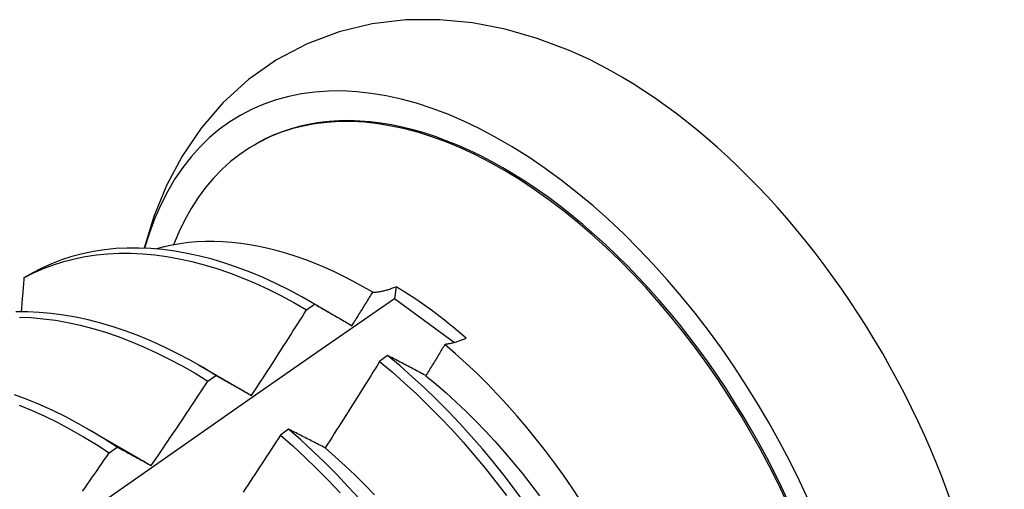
# Model space of a CAD drawing. Header units: inches. Extents: x 24 to 237, y 20 to 145.
# Tile 87 of 107: x 223.746 to 224.055, y 80.932 to 81.08. Entities that reach past the tile are written whole.
import ezdxf

# ---------------------------------------------------------------- set-up
doc = ezdxf.new("R2010")
doc.units = ezdxf.units.IN
doc.header["$MEASUREMENT"] = 0
doc.layers.add('Visible Edges(ANSI)', color=7, linetype='Continuous', lineweight=25)

msp = doc.modelspace()

# ---------------------------------------------------------------- linework, layer by layer
at = {"layer": 'Visible Edges(ANSI)'}
for p, q in [((223.81946, 81.04047), (223.81993, 81.04075)), ((223.74958, 81.00012), (223.74699, 80.99862)), ((223.86387, 80.99585), (223.8634, 80.99215)), ((223.83577, 80.98858), (223.83827, 80.99038)), ((223.83657, 80.99138), (223.84277, 80.98781)), ((223.8634, 80.99215), (223.88225, 80.97828)), ((223.86124, 80.97422), (223.85873, 80.97235)), ((223.80177, 80.97129), (223.81778, 80.96207)), ((223.80476, 80.96616), (223.80726, 80.96798)), ((223.76697, 80.95119), (223.78298, 80.94198)), ((223.8301, 80.95106), (223.82759, 80.94918)), ((223.77374, 80.94362), (223.77624, 80.94545))]:
    msp.add_line(p, q, dxfattribs=at)
at = {"layer": 'Visible Edges(ANSI)', "flags": 128}
for points in [[(223.91801, 81.07021), (223.90819, 81.0739), (223.89815, 81.07678), (223.8879, 81.07876), (223.87748, 81.07977), (223.86694, 81.07969), (223.8564, 81.07845), (223.84601, 81.07597), (223.83592, 81.07218), (223.82637, 81.06714), (223.81753, 81.06095), (223.80958, 81.05372), (223.80262, 81.04565), (223.79667, 81.03689), (223.79173, 81.02761), (223.78777, 81.01794), (223.78472, 81.00796)], [(223.85654, 80.99408), (223.85353, 80.99582), (223.85052, 80.99748), (223.84751, 80.99904), (223.84449, 81.0005), (223.84148, 81.00186), (223.83848, 81.00312), (223.83549, 81.00428), (223.83251, 81.00533), (223.82955, 81.00628), (223.82662, 81.00712), (223.8237, 81.00786), (223.82081, 81.00849), (223.81794, 81.00901), (223.81509, 81.00943), (223.81228, 81.00975), (223.80949, 81.00995), (223.80674, 81.01005), (223.80402, 81.01004), (223.80133, 81.00992), (223.79869, 81.00969), (223.79608, 81.00936), (223.79353, 81.00892), (223.79103, 81.00837), (223.78857, 81.00772)], [(223.74699, 80.99862), (223.74998, 81.00016), (223.75307, 81.00154), (223.75624, 81.00275), (223.7595, 81.00378), (223.76283, 81.00465), (223.76624, 81.00534), (223.76972, 81.00586), (223.77327, 81.00621), (223.77689, 81.00638), (223.78056, 81.00638), (223.78429, 81.00621), (223.78807, 81.00586), (223.7919, 81.00534), (223.79577, 81.00465), (223.79967, 81.00378), (223.80361, 81.00275), (223.80758, 81.00155), (223.81157, 81.00018), (223.81558, 80.99864), (223.81961, 80.99695), (223.82365, 80.99509), (223.82769, 80.99307), (223.83173, 80.9909), (223.83577, 80.98858)], [(223.83827, 80.99038), (223.83423, 80.9927), (223.83019, 80.99486), (223.82615, 80.99686), (223.82211, 80.99871), (223.81809, 81.00039), (223.81408, 81.00191), (223.81009, 81.00327), (223.80612, 81.00446), (223.80219, 81.00548), (223.79828, 81.00633), (223.79442, 81.00701), (223.79059, 81.00752), (223.78682, 81.00785), (223.78309, 81.00801), (223.77942, 81.008), (223.77581, 81.00781), (223.77227, 81.00745), (223.76879, 81.00692), (223.76539, 81.00621), (223.76206, 81.00533), (223.75881, 81.00428), (223.75564, 81.00306), (223.75257, 81.00167), (223.74958, 81.00012)], [(223.74699, 80.99862), (223.74695, 80.99818), (223.74692, 80.99773), (223.74688, 80.99729), (223.74684, 80.99684), (223.7468, 80.9964), (223.74677, 80.99595), (223.74673, 80.99551), (223.74669, 80.99506), (223.74665, 80.99462), (223.74661, 80.99417), (223.74658, 80.99373), (223.74654, 80.99328), (223.7465, 80.99284), (223.74646, 80.99239), (223.74642, 80.99195), (223.74639, 80.9915), (223.74635, 80.99106), (223.74631, 80.99061), (223.74627, 80.99016), (223.74623, 80.98972), (223.74619, 80.98927), (223.74616, 80.98883), (223.74612, 80.98838), (223.74608, 80.98793)], [(223.85654, 80.99408), (223.85682, 80.99409), (223.8571, 80.9941), (223.85738, 80.99413), (223.85767, 80.99415), (223.85796, 80.99419), (223.85825, 80.99422), (223.85855, 80.99427), (223.85884, 80.99432), (223.85914, 80.99437), (223.85944, 80.99443), (223.85975, 80.9945), (223.86005, 80.99457), (223.86036, 80.99465), (223.86067, 80.99473), (223.86098, 80.99482), (223.86129, 80.99491), (223.86161, 80.99501), (223.86193, 80.99512), (223.86225, 80.99523), (223.86257, 80.99534), (223.86289, 80.99546), (223.86322, 80.99559), (223.86354, 80.99572), (223.86387, 80.99585)], [(223.85003, 80.98359), (223.8503, 80.98403), (223.85057, 80.98447), (223.85084, 80.9849), (223.85112, 80.98534), (223.85139, 80.98577), (223.85166, 80.98621), (223.85193, 80.98665), (223.85221, 80.98708), (223.85248, 80.98752), (223.85275, 80.98796), (223.85302, 80.98839), (223.85329, 80.98883), (223.85356, 80.98927), (223.85384, 80.9897), (223.85411, 80.99014), (223.85438, 80.99058), (223.85465, 80.99101), (223.85492, 80.99145), (223.85519, 80.99189), (223.85546, 80.99233), (223.85573, 80.99276), (223.856, 80.9932), (223.85627, 80.99364), (223.85654, 80.99408)], [(223.72514, 80.89549), (223.74819, 80.91174), (223.77125, 80.92794), (223.79429, 80.94408), (223.81733, 80.96016), (223.84037, 80.97618), (223.8634, 80.99214)], [(223.83827, 80.99038), (223.83875, 80.99011), (223.83923, 80.98983), (223.83971, 80.98956), (223.8402, 80.98928), (223.84068, 80.98901), (223.84117, 80.98873), (223.84165, 80.98845), (223.84214, 80.98817), (223.84263, 80.98789), (223.84311, 80.98761), (223.8436, 80.98733), (223.84409, 80.98704), (223.84458, 80.98676), (223.84507, 80.98648), (223.84556, 80.98619), (223.84606, 80.98591), (223.84655, 80.98562), (223.84704, 80.98533), (223.84754, 80.98505), (223.84804, 80.98476), (223.84853, 80.98447), (223.84903, 80.98418), (223.84953, 80.98389), (223.85003, 80.98359)], [(223.80726, 80.96798), (223.80323, 80.97043), (223.79919, 80.97274), (223.79515, 80.97489), (223.79111, 80.97688), (223.78708, 80.97872), (223.78305, 80.98039), (223.77904, 80.98191), (223.77505, 80.98325), (223.77109, 80.98443), (223.76715, 80.98544), (223.76325, 80.98628), (223.75939, 80.98695), (223.75557, 80.98745), (223.7518, 80.98777), (223.74807, 80.98792), (223.74441, 80.9879)], [(223.8185, 80.96165), (223.81923, 80.96277), (223.81996, 80.96388), (223.82068, 80.965), (223.82141, 80.96612), (223.82214, 80.96724), (223.82286, 80.96835), (223.82359, 80.96947), (223.82431, 80.97059), (223.82503, 80.97171), (223.82575, 80.97283), (223.82647, 80.97395), (223.82719, 80.97507), (223.82791, 80.9762), (223.82863, 80.97732), (223.82935, 80.97844), (223.83006, 80.97957), (223.83078, 80.98069), (223.8315, 80.98182), (223.83221, 80.98294), (223.83292, 80.98407), (223.83363, 80.98519), (223.83435, 80.98632), (223.83506, 80.98745), (223.83577, 80.98858)], [(223.74554, 80.9863), (223.74927, 80.98613), (223.75305, 80.98579), (223.75687, 80.98528), (223.76074, 80.9846), (223.76464, 80.98375), (223.76858, 80.98272), (223.77255, 80.98153), (223.77654, 80.98017), (223.78055, 80.97865), (223.78457, 80.97696), (223.78861, 80.97511), (223.79265, 80.97311), (223.79669, 80.97094), (223.80073, 80.96863), (223.80476, 80.96616)], [(223.87924, 80.9777), (223.87899, 80.97729), (223.87874, 80.97688), (223.87849, 80.97648), (223.87824, 80.97607), (223.87799, 80.97566), (223.87774, 80.97525), (223.8775, 80.97484), (223.87725, 80.97443), (223.877, 80.97402), (223.87675, 80.97361), (223.8765, 80.9732), (223.87625, 80.97279), (223.876, 80.97238), (223.87575, 80.97197), (223.8755, 80.97157), (223.87525, 80.97116), (223.875, 80.97075), (223.87475, 80.97034), (223.8745, 80.96993), (223.87425, 80.96952), (223.87399, 80.96911), (223.87374, 80.96871), (223.87349, 80.9683), (223.87324, 80.96789)], [(223.88594, 80.97962), (223.88564, 80.97949), (223.88534, 80.97937), (223.88505, 80.97924), (223.88475, 80.97913), (223.88446, 80.97901), (223.88417, 80.9789), (223.88388, 80.9788), (223.88359, 80.9787), (223.88331, 80.9786), (223.88302, 80.97851), (223.88274, 80.97843), (223.88246, 80.97834), (223.88218, 80.97826), (223.88191, 80.97819), (223.88163, 80.97812), (223.88136, 80.97806), (223.88109, 80.978), (223.88082, 80.97794), (223.88055, 80.97789), (223.88028, 80.97785), (223.88002, 80.9778), (223.87976, 80.97777), (223.8795, 80.97773), (223.87924, 80.9777)], [(223.92183, 80.92865), (223.91919, 80.93264), (223.91647, 80.93657), (223.91368, 80.94044), (223.91082, 80.94424), (223.9079, 80.94797), (223.90493, 80.95162), (223.90189, 80.95519), (223.8988, 80.95868), (223.89565, 80.96208), (223.89246, 80.9654), (223.88922, 80.96862), (223.88593, 80.97175), (223.8826, 80.97478), (223.87924, 80.9777)], [(223.87324, 80.96789), (223.87273, 80.96816), (223.87222, 80.96843), (223.87172, 80.9687), (223.87121, 80.96897), (223.8707, 80.96924), (223.8702, 80.96951), (223.86969, 80.96978), (223.86919, 80.97004), (223.86869, 80.97031), (223.86818, 80.97057), (223.86768, 80.97084), (223.86718, 80.9711), (223.86668, 80.97137), (223.86618, 80.97163), (223.86569, 80.97189), (223.86519, 80.97215), (223.86469, 80.97241), (223.8642, 80.97267), (223.8637, 80.97293), (223.86321, 80.97319), (223.86272, 80.97345), (223.86222, 80.9737), (223.86173, 80.97396), (223.86124, 80.97422)], [(223.90432, 80.92779), (223.90111, 80.93218), (223.89781, 80.93649), (223.89444, 80.94071), (223.89099, 80.94485), (223.88747, 80.9489), (223.88389, 80.95285), (223.88024, 80.95669), (223.87654, 80.96043), (223.87278, 80.96406), (223.86898, 80.96757), (223.86513, 80.97095), (223.86124, 80.97422)], [(223.85873, 80.97235), (223.85802, 80.97121), (223.85732, 80.97007), (223.85661, 80.96894), (223.85591, 80.9678), (223.8552, 80.96666), (223.85449, 80.96553), (223.85378, 80.96439), (223.85307, 80.96326), (223.85236, 80.96213), (223.85165, 80.96099), (223.85093, 80.95986), (223.85022, 80.95873), (223.84951, 80.9576), (223.84879, 80.95647), (223.84807, 80.95534), (223.84736, 80.95421), (223.84664, 80.95308), (223.84592, 80.95195), (223.8452, 80.95082), (223.84448, 80.94969), (223.84376, 80.94857), (223.84304, 80.94744), (223.84232, 80.94631), (223.84159, 80.94519)], [(223.85873, 80.97235), (223.86261, 80.96908), (223.86646, 80.96568), (223.87026, 80.96216), (223.87401, 80.95853), (223.87771, 80.95478), (223.88135, 80.95093), (223.88493, 80.94697), (223.88844, 80.94292), (223.89188, 80.93877), (223.89525, 80.93454), (223.89854, 80.93023)], [(223.80726, 80.96798), (223.80772, 80.96773), (223.80818, 80.96747), (223.80864, 80.96721), (223.8091, 80.96696), (223.80957, 80.9667), (223.81003, 80.96644), (223.81049, 80.96618), (223.81096, 80.96592), (223.81142, 80.96566), (223.81189, 80.9654), (223.81236, 80.96514), (223.81282, 80.96487), (223.81329, 80.96461), (223.81376, 80.96435), (223.81423, 80.96408), (223.8147, 80.96381), (223.81518, 80.96355), (223.81565, 80.96328), (223.81612, 80.96301), (223.8166, 80.96274), (223.81707, 80.96247), (223.81755, 80.9622), (223.81802, 80.96193), (223.8185, 80.96165)], [(223.78697, 80.9396), (223.78772, 80.9407), (223.78847, 80.9418), (223.78922, 80.9429), (223.78997, 80.944), (223.79071, 80.94511), (223.79146, 80.94621), (223.79221, 80.94731), (223.79295, 80.94842), (223.7937, 80.94952), (223.79444, 80.95063), (223.79518, 80.95173), (223.79592, 80.95284), (223.79666, 80.95395), (223.7974, 80.95505), (223.79814, 80.95616), (223.79888, 80.95727), (223.79962, 80.95838), (223.80036, 80.95949), (223.80109, 80.9606), (223.80183, 80.96171), (223.80256, 80.96282), (223.80329, 80.96394), (223.80402, 80.96505), (223.80476, 80.96616)], [(223.87324, 80.96787), (223.87645, 80.96522), (223.87963, 80.96246), (223.88277, 80.9596), (223.88587, 80.95665), (223.88894, 80.95361), (223.89195, 80.95049), (223.89492, 80.94728), (223.89784, 80.94399), (223.90071, 80.94064), (223.90352, 80.93721), (223.90627, 80.93372), (223.90896, 80.93017)], [(223.77624, 80.94545), (223.77222, 80.94804), (223.76819, 80.95048), (223.76416, 80.95278), (223.76011, 80.95492), (223.75607, 80.95691), (223.75204, 80.95873), (223.74802, 80.9604), (223.74401, 80.9619)], [(223.81779, 80.96204), (223.81782, 80.96203), (223.81785, 80.96201), (223.81788, 80.96199), (223.81791, 80.96198), (223.81794, 80.96196), (223.81797, 80.96194), (223.818, 80.96192), (223.81803, 80.96191), (223.81806, 80.96189), (223.81809, 80.96187), (223.81812, 80.96186), (223.81815, 80.96184), (223.81817, 80.96182), (223.8182, 80.9618), (223.81823, 80.96179), (223.81826, 80.96177), (223.81829, 80.96175), (223.81832, 80.96174), (223.81835, 80.96172), (223.81838, 80.9617), (223.81841, 80.96168), (223.81844, 80.96167), (223.81847, 80.96165), (223.8185, 80.96163)], [(223.74551, 80.95865), (223.74953, 80.95698), (223.75357, 80.95514), (223.75761, 80.95314), (223.76165, 80.95099), (223.76569, 80.94868), (223.76972, 80.94622), (223.77374, 80.94362)], [(223.84159, 80.94519), (223.84111, 80.94544), (223.84062, 80.94569), (223.84013, 80.94594), (223.83965, 80.94619), (223.83916, 80.94644), (223.83868, 80.94669), (223.83819, 80.94694), (223.83771, 80.94719), (223.83723, 80.94744), (223.83675, 80.94768), (223.83627, 80.94793), (223.83579, 80.94818), (223.83531, 80.94842), (223.83483, 80.94866), (223.83436, 80.94891), (223.83388, 80.94915), (223.83341, 80.94939), (223.83293, 80.94963), (223.83246, 80.94987), (223.83199, 80.95011), (223.83151, 80.95035), (223.83104, 80.95059), (223.83057, 80.95082), (223.8301, 80.95106)], [(223.85246, 80.92904), (223.84888, 80.93299), (223.84523, 80.93683), (223.84152, 80.94056), (223.83776, 80.94418), (223.83395, 80.94768), (223.8301, 80.95106)], [(223.82759, 80.94918), (223.82686, 80.94806), (223.82613, 80.94694), (223.8254, 80.94582), (223.82467, 80.9447), (223.82394, 80.94357), (223.82321, 80.94245), (223.82248, 80.94133), (223.82175, 80.94022), (223.82102, 80.9391), (223.82028, 80.93798), (223.81955, 80.93686), (223.81881, 80.93575), (223.81807, 80.93463), (223.81734, 80.93351), (223.8166, 80.9324), (223.81586, 80.93128)], [(223.82759, 80.94918), (223.83143, 80.94579), (223.83524, 80.94228), (223.83899, 80.93865), (223.84269, 80.93491), (223.84634, 80.93107)], [(223.7654, 80.93157), (223.76617, 80.93266), (223.76693, 80.93376), (223.76769, 80.93485), (223.76845, 80.93594), (223.7692, 80.93704), (223.76996, 80.93813), (223.77072, 80.93923), (223.77147, 80.94033), (223.77223, 80.94142), (223.77298, 80.94252), (223.77374, 80.94362)], [(223.77624, 80.94545), (223.77668, 80.94521), (223.77712, 80.94498), (223.77756, 80.94474), (223.778, 80.9445), (223.77844, 80.94427), (223.77888, 80.94403), (223.77932, 80.94379), (223.77977, 80.94355), (223.78021, 80.94331), (223.78066, 80.94307), (223.7811, 80.94283), (223.78155, 80.94258), (223.782, 80.94234), (223.78244, 80.94209), (223.78289, 80.94185), (223.78334, 80.9416), (223.78379, 80.94135), (223.78424, 80.94111), (223.7847, 80.94086), (223.78515, 80.94061), (223.7856, 80.94036), (223.78606, 80.94011), (223.78651, 80.93985), (223.78697, 80.9396)], [(223.84157, 80.94516), (223.84475, 80.94239), (223.8479, 80.93953), (223.85101, 80.93659), (223.85407, 80.93355), (223.8571, 80.93043)], [(223.78297, 80.94195), (223.78314, 80.94186), (223.78331, 80.94176), (223.78347, 80.94166), (223.78364, 80.94157), (223.7838, 80.94147), (223.78397, 80.94137), (223.78414, 80.94127), (223.7843, 80.94118), (223.78447, 80.94108), (223.78463, 80.94098), (223.7848, 80.94088), (223.78496, 80.94078), (223.78513, 80.94068), (223.7853, 80.94058), (223.78546, 80.94048), (223.78563, 80.94038), (223.78579, 80.94028), (223.78596, 80.94018), (223.78612, 80.94008), (223.78629, 80.93998), (223.78646, 80.93987), (223.78662, 80.93977), (223.78679, 80.93967), (223.78695, 80.93957)]]:
    msp.add_lwpolyline(points, dxfattribs=at)
at = {"layer": 'Visible Edges(ANSI)'}
for centre, major_axis, start_param, end_param in [((223.89769, 80.90607), (0.08287, -0.14354), 5.846554, 9.93506), ((223.93388, 80.92696), (-0.08287, 0.14354), 3.791126, 5.633652), ((223.89769, 80.90607), (0.07776, -0.13468), 0, 3.141593), ((223.89722, 80.9058), (-0.07776, 0.13468), 2.781963, 6.718398), ((223.86187, 80.88539), (0.06837, -0.11842), 2.104631, 2.335486)]:
    msp.add_ellipse(centre, major_axis=major_axis, ratio=0.57735, start_param=start_param, end_param=end_param, dxfattribs=at)

doc.saveas('drawing.dxf')
